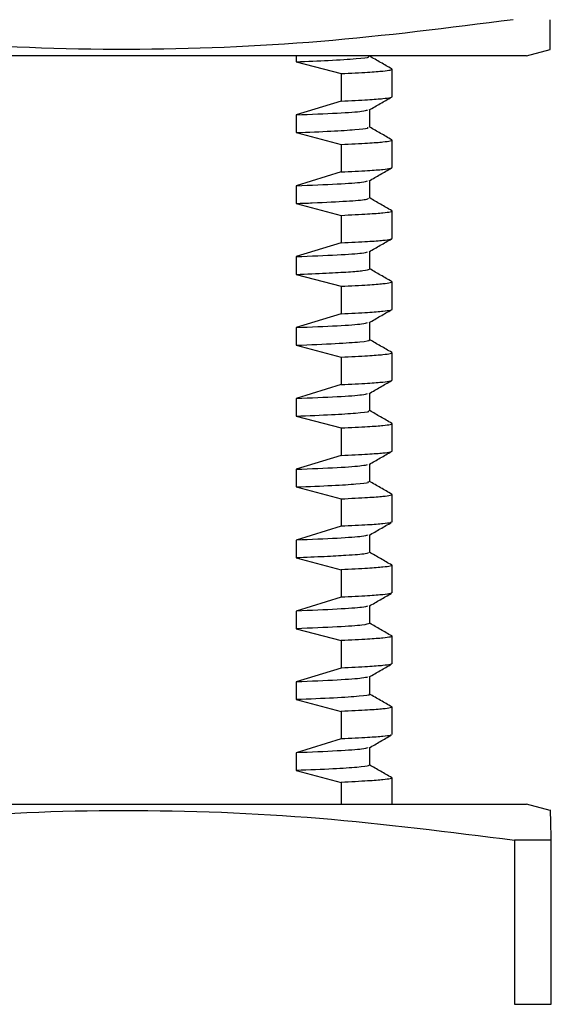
# Model space of a CAD drawing. Header units: millimetres. Extents: x 15 to 415, y 5 to 292.
# Tile 11 of 32: x 94 to 105, y 120 to 141. Entities that reach past the tile are written whole.
import ezdxf

# ---------------------------------------------------------------- set-up
doc = ezdxf.new("R2010")
doc.units = ezdxf.units.MM

msp = doc.modelspace()

# ---------------------------------------------------------------- linework, layer by layer
at = {"color": 7, "linetype": 'Continuous', "lineweight": 25}
for p, q in [((104.509, 139.908), (105.01, 140.042)), ((95.759, 139.908), (69.509, 139.908)), ((104.509, 139.908), (95.759, 139.908)), ((99.642, 139.908), (99.642, 139.782)), ((99.642, 139.782), (100.594, 139.531)), ((101.668, 139.623), (101.659, 139.629)), ((101.668, 139.041), (101.668, 139.623)), ((100.594, 139.531), (100.594, 138.95)), ((100.594, 138.95), (99.642, 138.657)), ((99.642, 138.657), (99.642, 138.282)), ((101.198, 138.395), (101.198, 138.767)), ((99.642, 138.282), (100.594, 138.031)), ((100.594, 138.031), (100.594, 137.45)), ((101.668, 138.123), (101.659, 138.129)), ((101.668, 137.541), (101.668, 138.123)), ((100.594, 137.45), (99.642, 137.157)), ((99.642, 137.157), (99.642, 136.782)), ((101.198, 136.895), (101.198, 137.267)), ((99.642, 136.782), (100.594, 136.531)), ((100.594, 136.531), (100.594, 135.95)), ((101.668, 136.623), (101.659, 136.629)), ((101.668, 136.041), (101.668, 136.623)), ((100.594, 135.95), (99.642, 135.657)), ((99.642, 135.657), (99.642, 135.282)), ((101.198, 135.395), (101.198, 135.767)), ((99.642, 135.282), (100.594, 135.031)), ((100.594, 135.031), (100.594, 134.45)), ((101.668, 135.123), (101.659, 135.129)), ((101.668, 134.541), (101.668, 135.123)), ((100.594, 134.45), (99.642, 134.157)), ((101.198, 133.895), (101.198, 134.267)), ((99.642, 134.157), (99.642, 133.782)), ((99.642, 133.782), (100.594, 133.531)), ((101.668, 133.623), (101.659, 133.629)), ((101.668, 133.041), (101.668, 133.623)), ((100.594, 133.531), (100.594, 132.95)), ((100.594, 132.95), (99.642, 132.657)), ((101.198, 132.395), (101.198, 132.767)), ((99.642, 132.657), (99.642, 132.282)), ((99.642, 132.282), (100.594, 132.031)), ((101.668, 132.123), (101.659, 132.129)), ((101.668, 131.541), (101.668, 132.123)), ((100.594, 132.031), (100.594, 131.45)), ((100.594, 131.45), (99.642, 131.157)), ((99.642, 131.157), (99.642, 130.782)), ((101.198, 130.895), (101.198, 131.267)), ((99.642, 130.782), (100.594, 130.531)), ((100.594, 130.531), (100.594, 129.95)), ((101.668, 130.623), (101.659, 130.629)), ((101.668, 130.041), (101.668, 130.623)), ((100.594, 129.95), (99.642, 129.657)), ((99.642, 129.657), (99.642, 129.282)), ((101.198, 129.395), (101.198, 129.767)), ((99.642, 129.282), (100.594, 129.031)), ((100.594, 129.031), (100.594, 128.45)), ((101.659, 129.129), (101.668, 129.123)), ((101.668, 128.541), (101.668, 129.123)), ((100.594, 128.45), (99.642, 128.157)), ((99.642, 128.157), (99.642, 127.782)), ((101.198, 127.895), (101.198, 128.267)), ((99.642, 127.782), (100.594, 127.531)), ((100.594, 127.531), (100.594, 126.95)), ((101.659, 127.629), (101.668, 127.623)), ((101.668, 127.041), (101.668, 127.623)), ((100.594, 126.95), (99.642, 126.657)), ((101.198, 126.395), (101.198, 126.767)), ((99.642, 126.657), (99.642, 126.282)), ((99.642, 126.282), (100.594, 126.031)), ((101.659, 126.129), (101.668, 126.123)), ((101.668, 125.541), (101.668, 126.123)), ((100.594, 126.031), (100.594, 125.45)), ((100.594, 125.45), (99.642, 125.157)), ((101.198, 124.895), (101.198, 125.267)), ((99.642, 125.157), (99.642, 124.782)), ((99.642, 124.782), (100.594, 124.531)), ((101.659, 124.629), (101.668, 124.623)), ((101.668, 124.071), (101.668, 124.623)), ((100.594, 124.531), (100.594, 124.071)), ((69.509, 124.071), (95.802, 124.071)), ((95.802, 124.071), (104.509, 124.071)), ((105.01, 123.937), (104.509, 124.071)), ((105.036, 123.307), (104.261, 123.307)), ((104.261, 123.307), (104.261, 119.834)), ((105.036, 119.834), (105.036, 123.307)), ((104.261, 119.834), (105.036, 119.834))]:
    msp.add_line(p, q, dxfattribs=at)
for points, knots in [([(104.231, 140.671), (102.876, 140.498), (100.167, 140.152), (96.055, 139.988), (91.92, 140.145), (89.165, 140.496), (87.788, 140.671)], [0, 0, 0, 0, 0.247965, 0.495868, 0.747902, 1, 1, 1, 1]), ([(105.009, 140.044), (105.009, 140.074), (105.009, 140.134), (105.009, 140.491), (105.009, 140.671)], [0, 0, 0, 0, 0.495803, 1, 1, 1, 1]), ([(99.642, 139.782), (99.88, 139.791), (100.423, 139.813), (100.941, 139.847), (101.208, 139.875), (101.171, 139.891), (101.162, 139.895)], [0, 0, 0, 0, 0.250171, 0.571133, 0.887537, 1, 1, 1, 1]), ([(101.663, 139.629), (101.584, 139.675), (101.427, 139.765), (101.27, 139.856), (101.192, 139.901)], [0, 0, 0, 0, 0.500002, 1, 1, 1, 1]), ([(100.594, 139.531), (100.795, 139.541), (101.17, 139.559), (101.483, 139.584), (101.643, 139.605), (101.66, 139.618), (101.668, 139.623)], [0, 0, 0, 0, 0.309436, 0.579258, 0.80945, 1, 1, 1, 1]), ([(100.594, 138.95), (100.795, 138.959), (101.17, 138.977), (101.483, 139.002), (101.643, 139.023), (101.66, 139.036), (101.668, 139.041)], [0, 0, 0, 0, 0.309436, 0.579258, 0.80945, 1, 1, 1, 1]), ([(101.186, 138.761), (101.264, 138.806), (101.421, 138.897), (101.578, 138.987), (101.657, 139.033)], [0, 0, 0, 0, 0.499995, 1, 1, 1, 1]), ([(99.642, 138.657), (99.951, 138.669), (100.568, 138.695), (101.059, 138.731), (101.126, 138.752), (101.153, 138.76)], [0, 0, 0, 0, 0.367944, 0.733593, 1, 1, 1, 1]), ([(99.642, 138.282), (99.903, 138.292), (100.424, 138.313), (100.907, 138.345), (101.18, 138.372), (101.165, 138.388), (101.16, 138.395)], [0, 0, 0, 0, 0.276121, 0.551336, 0.823354, 1, 1, 1, 1]), ([(101.663, 138.129), (101.584, 138.175), (101.429, 138.264), (101.274, 138.354), (101.198, 138.398)], [0, 0, 0, 0, 0.505954, 1, 1, 1, 1]), ([(100.594, 138.031), (100.795, 138.041), (101.17, 138.059), (101.483, 138.084), (101.643, 138.105), (101.66, 138.118), (101.668, 138.123)], [0, 0, 0, 0, 0.3094357, 0.5792577, 0.8094503, 1, 1, 1, 1]), ([(100.594, 137.45), (100.795, 137.459), (101.17, 137.477), (101.483, 137.502), (101.643, 137.523), (101.66, 137.536), (101.668, 137.541)], [0, 0, 0, 0, 0.309436, 0.579258, 0.80945, 1, 1, 1, 1]), ([(101.186, 137.261), (101.264, 137.306), (101.421, 137.397), (101.578, 137.487), (101.657, 137.533)], [0, 0, 0, 0, 0.499995, 1, 1, 1, 1]), ([(99.642, 137.157), (99.951, 137.169), (100.568, 137.195), (101.059, 137.231), (101.126, 137.252), (101.153, 137.26)], [0, 0, 0, 0, 0.367944, 0.733593, 1, 1, 1, 1]), ([(99.642, 136.782), (99.758, 136.786), (100.191, 136.803), (100.746, 136.832), (101.148, 136.866), (101.163, 136.886), (101.17, 136.895)], [0, 0, 0, 0, 0.118477, 0.440222, 0.758869, 1, 1, 1, 1]), ([(101.663, 136.629), (101.584, 136.675), (101.429, 136.764), (101.274, 136.854), (101.198, 136.898)], [0, 0, 0, 0, 0.505954, 1, 1, 1, 1]), ([(100.594, 136.531), (100.795, 136.541), (101.17, 136.559), (101.483, 136.584), (101.643, 136.605), (101.66, 136.618), (101.668, 136.623)], [0, 0, 0, 0, 0.309436, 0.579258, 0.80945, 1, 1, 1, 1]), ([(100.594, 135.95), (100.795, 135.959), (101.17, 135.977), (101.483, 136.002), (101.643, 136.023), (101.66, 136.036), (101.668, 136.041)], [0, 0, 0, 0, 0.309436, 0.579258, 0.80945, 1, 1, 1, 1]), ([(101.186, 135.761), (101.264, 135.806), (101.421, 135.897), (101.578, 135.987), (101.657, 136.033)], [0, 0, 0, 0, 0.499995, 1, 1, 1, 1]), ([(99.642, 135.657), (99.951, 135.669), (100.568, 135.695), (101.059, 135.731), (101.126, 135.752), (101.153, 135.76)], [0, 0, 0, 0, 0.367944, 0.733593, 1, 1, 1, 1]), ([(99.642, 135.282), (99.864, 135.29), (100.307, 135.308), (100.767, 135.335), (101.122, 135.364), (101.168, 135.384), (101.194, 135.395)], [0, 0, 0, 0, 0.232257, 0.464136, 0.694256, 1, 1, 1, 1]), ([(101.663, 135.129), (101.584, 135.175), (101.429, 135.264), (101.274, 135.354), (101.198, 135.398)], [0, 0, 0, 0, 0.505954, 1, 1, 1, 1]), ([(100.594, 135.031), (100.795, 135.041), (101.17, 135.059), (101.483, 135.084), (101.643, 135.105), (101.66, 135.118), (101.668, 135.123)], [0, 0, 0, 0, 0.3094357, 0.5792577, 0.8094503, 1, 1, 1, 1]), ([(100.594, 134.45), (100.795, 134.459), (101.17, 134.477), (101.483, 134.502), (101.643, 134.523), (101.66, 134.536), (101.668, 134.541)], [0, 0, 0, 0, 0.309436, 0.579258, 0.80945, 1, 1, 1, 1]), ([(101.186, 134.261), (101.264, 134.306), (101.421, 134.397), (101.578, 134.487), (101.657, 134.533)], [0, 0, 0, 0, 0.499995, 1, 1, 1, 1]), ([(99.642, 134.157), (99.951, 134.169), (100.568, 134.195), (101.059, 134.231), (101.126, 134.252), (101.153, 134.26)], [0, 0, 0, 0, 0.367944, 0.733593, 1, 1, 1, 1]), ([(99.642, 133.782), (99.94, 133.794), (100.535, 133.818), (101.016, 133.855), (101.23, 133.88), (101.183, 133.893), (101.176, 133.895)], [0, 0, 0, 0, 0.318744, 0.635805, 0.947707, 1, 1, 1, 1]), ([(101.663, 133.629), (101.584, 133.675), (101.429, 133.764), (101.274, 133.854), (101.198, 133.898)], [0, 0, 0, 0, 0.505954, 1, 1, 1, 1]), ([(100.594, 133.531), (100.795, 133.541), (101.17, 133.559), (101.483, 133.584), (101.643, 133.605), (101.66, 133.618), (101.668, 133.623)], [0, 0, 0, 0, 0.3094357, 0.5792577, 0.8094503, 1, 1, 1, 1]), ([(100.594, 132.95), (100.795, 132.959), (101.17, 132.977), (101.483, 133.002), (101.643, 133.023), (101.66, 133.036), (101.668, 133.041)], [0, 0, 0, 0, 0.309436, 0.579258, 0.80945, 1, 1, 1, 1]), ([(101.186, 132.761), (101.264, 132.806), (101.421, 132.897), (101.578, 132.987), (101.657, 133.033)], [0, 0, 0, 0, 0.499995, 1, 1, 1, 1]), ([(99.642, 132.657), (99.951, 132.669), (100.568, 132.695), (101.059, 132.731), (101.126, 132.752), (101.153, 132.76)], [0, 0, 0, 0, 0.367944, 0.733593, 1, 1, 1, 1]), ([(99.642, 132.282), (99.909, 132.292), (100.441, 132.314), (100.945, 132.348), (101.205, 132.375), (101.17, 132.391), (101.161, 132.395)], [0, 0, 0, 0, 0.282571, 0.564138, 0.880668, 1, 1, 1, 1]), ([(101.663, 132.129), (101.584, 132.175), (101.429, 132.264), (101.274, 132.354), (101.198, 132.398)], [0, 0, 0, 0, 0.505954, 1, 1, 1, 1]), ([(100.594, 132.031), (100.795, 132.041), (101.17, 132.059), (101.483, 132.084), (101.643, 132.105), (101.66, 132.118), (101.668, 132.123)], [0, 0, 0, 0, 0.309436, 0.579258, 0.80945, 1, 1, 1, 1]), ([(100.594, 131.45), (100.795, 131.459), (101.17, 131.477), (101.483, 131.502), (101.643, 131.523), (101.66, 131.536), (101.668, 131.541)], [0, 0, 0, 0, 0.309436, 0.579258, 0.80945, 1, 1, 1, 1]), ([(101.186, 131.261), (101.264, 131.306), (101.421, 131.397), (101.578, 131.487), (101.657, 131.533)], [0, 0, 0, 0, 0.4999951, 1, 1, 1, 1]), ([(99.642, 131.157), (99.951, 131.169), (100.568, 131.195), (101.059, 131.231), (101.126, 131.252), (101.153, 131.26)], [0, 0, 0, 0, 0.3679436, 0.7335927, 1, 1, 1, 1]), ([(99.642, 130.782), (99.911, 130.793), (100.449, 130.815), (100.936, 130.847), (101.187, 130.874), (101.172, 130.889), (101.167, 130.895)], [0, 0, 0, 0, 0.285822, 0.570586, 0.851757, 1, 1, 1, 1]), ([(101.663, 130.629), (101.584, 130.675), (101.427, 130.765), (101.27, 130.856), (101.192, 130.901)], [0, 0, 0, 0, 0.500002, 1, 1, 1, 1]), ([(100.594, 130.531), (100.795, 130.541), (101.17, 130.559), (101.483, 130.584), (101.643, 130.605), (101.66, 130.618), (101.668, 130.623)], [0, 0, 0, 0, 0.3094357, 0.5792577, 0.8094503, 1, 1, 1, 1]), ([(101.647, 130.032), (101.642, 130.03), (101.626, 130.02), (101.48, 130.002), (101.171, 129.977), (100.795, 129.959), (100.594, 129.95)], [0, 0, 0, 0, 0.099177, 0.355354, 0.655634, 1, 1, 1, 1]), ([(101.186, 129.761), (101.264, 129.806), (101.421, 129.897), (101.578, 129.987), (101.657, 130.033)], [0, 0, 0, 0, 0.499995, 1, 1, 1, 1]), ([(101.153, 129.76), (101.126, 129.752), (101.059, 129.731), (100.568, 129.695), (99.951, 129.669), (99.642, 129.657)], [0, 0, 0, 0, 0.266407, 0.632056, 1, 1, 1, 1]), ([(101.663, 129.129), (101.584, 129.175), (101.427, 129.265), (101.27, 129.356), (101.192, 129.401)], [0, 0, 0, 0, 0.500002, 1, 1, 1, 1]), ([(101.172, 129.395), (101.164, 129.386), (101.144, 129.365), (100.781, 129.336), (100.266, 129.307), (99.85, 129.29), (99.642, 129.282)], [0, 0, 0, 0, 0.2480326, 0.5667436, 0.7832474, 1, 1, 1, 1]), ([(101.668, 129.123), (101.66, 129.118), (101.643, 129.105), (101.483, 129.084), (101.17, 129.059), (100.795, 129.041), (100.594, 129.031)], [0, 0, 0, 0, 0.1905497, 0.4207423, 0.6905643, 1, 1, 1, 1]), ([(101.647, 128.532), (101.642, 128.53), (101.626, 128.52), (101.48, 128.502), (101.171, 128.477), (100.795, 128.459), (100.594, 128.45)], [0, 0, 0, 0, 0.099177, 0.355354, 0.655634, 1, 1, 1, 1]), ([(101.186, 128.261), (101.264, 128.306), (101.421, 128.397), (101.578, 128.487), (101.657, 128.533)], [0, 0, 0, 0, 0.4999951, 1, 1, 1, 1]), ([(101.153, 128.26), (101.126, 128.252), (101.059, 128.231), (100.568, 128.195), (99.951, 128.169), (99.642, 128.157)], [0, 0, 0, 0, 0.2664073, 0.6320564, 1, 1, 1, 1]), ([(101.197, 127.895), (101.163, 127.883), (101.095, 127.859), (100.573, 127.82), (99.953, 127.795), (99.642, 127.782)], [0, 0, 0, 0, 0.327766, 0.662826, 1, 1, 1, 1]), ([(101.663, 127.629), (101.584, 127.675), (101.429, 127.764), (101.274, 127.854), (101.198, 127.898)], [0, 0, 0, 0, 0.505954, 1, 1, 1, 1]), ([(101.668, 127.623), (101.66, 127.618), (101.643, 127.605), (101.483, 127.584), (101.17, 127.559), (100.795, 127.541), (100.594, 127.531)], [0, 0, 0, 0, 0.1905497, 0.4207423, 0.6905643, 1, 1, 1, 1]), ([(101.647, 127.032), (101.642, 127.03), (101.626, 127.02), (101.48, 127.002), (101.171, 126.977), (100.795, 126.959), (100.594, 126.95)], [0, 0, 0, 0, 0.099177, 0.355354, 0.655634, 1, 1, 1, 1]), ([(101.186, 126.761), (101.264, 126.806), (101.421, 126.897), (101.578, 126.987), (101.657, 127.033)], [0, 0, 0, 0, 0.499995, 1, 1, 1, 1]), ([(101.153, 126.76), (101.126, 126.752), (101.059, 126.731), (100.568, 126.695), (99.951, 126.669), (99.642, 126.657)], [0, 0, 0, 0, 0.266407, 0.632056, 1, 1, 1, 1]), ([(101.173, 126.395), (101.181, 126.393), (101.227, 126.379), (101.002, 126.353), (100.51, 126.317), (99.925, 126.293), (99.642, 126.282)], [0, 0, 0, 0, 0.062317, 0.377693, 0.698188, 1, 1, 1, 1]), ([(101.663, 126.129), (101.584, 126.175), (101.427, 126.265), (101.27, 126.356), (101.192, 126.401)], [0, 0, 0, 0, 0.500002, 1, 1, 1, 1]), ([(101.668, 126.123), (101.66, 126.118), (101.643, 126.105), (101.483, 126.084), (101.17, 126.059), (100.795, 126.041), (100.594, 126.031)], [0, 0, 0, 0, 0.19055, 0.420742, 0.690564, 1, 1, 1, 1]), ([(101.647, 125.532), (101.642, 125.53), (101.626, 125.52), (101.48, 125.502), (101.171, 125.477), (100.795, 125.459), (100.594, 125.45)], [0, 0, 0, 0, 0.099177, 0.355354, 0.655634, 1, 1, 1, 1]), ([(101.186, 125.261), (101.264, 125.306), (101.421, 125.397), (101.578, 125.487), (101.657, 125.533)], [0, 0, 0, 0, 0.499995, 1, 1, 1, 1]), ([(101.153, 125.26), (101.126, 125.252), (101.059, 125.231), (100.568, 125.195), (99.951, 125.169), (99.642, 125.157)], [0, 0, 0, 0, 0.266407, 0.632056, 1, 1, 1, 1]), ([(101.16, 124.895), (101.17, 124.89), (101.201, 124.875), (100.954, 124.849), (100.469, 124.815), (99.918, 124.793), (99.642, 124.782)], [0, 0, 0, 0, 0.126207, 0.414463, 0.706638, 1, 1, 1, 1]), ([(101.663, 124.629), (101.584, 124.675), (101.427, 124.765), (101.27, 124.856), (101.192, 124.901)], [0, 0, 0, 0, 0.500002, 1, 1, 1, 1]), ([(101.668, 124.623), (101.66, 124.618), (101.643, 124.605), (101.483, 124.584), (101.17, 124.559), (100.795, 124.541), (100.594, 124.531)], [0, 0, 0, 0, 0.19055, 0.420742, 0.690564, 1, 1, 1, 1]), ([(105.036, 123.307), (105.032, 123.472), (105.023, 123.802), (105.014, 123.991), (105.01, 123.936), (105.009, 123.936)], [0, 0, 0, 0, 0.498565, 0.997006, 1, 1, 1, 1]), ([(87.845, 123.307), (89.198, 123.48), (91.903, 123.826), (96.008, 123.99), (100.136, 123.833), (102.886, 123.482), (104.261, 123.307)], [0, 0, 0, 0, 0.247965, 0.495868, 0.747902, 1, 1, 1, 1])]:
    msp.add_open_spline(points, degree=3, knots=knots, dxfattribs=at)

doc.saveas('drawing.dxf')
